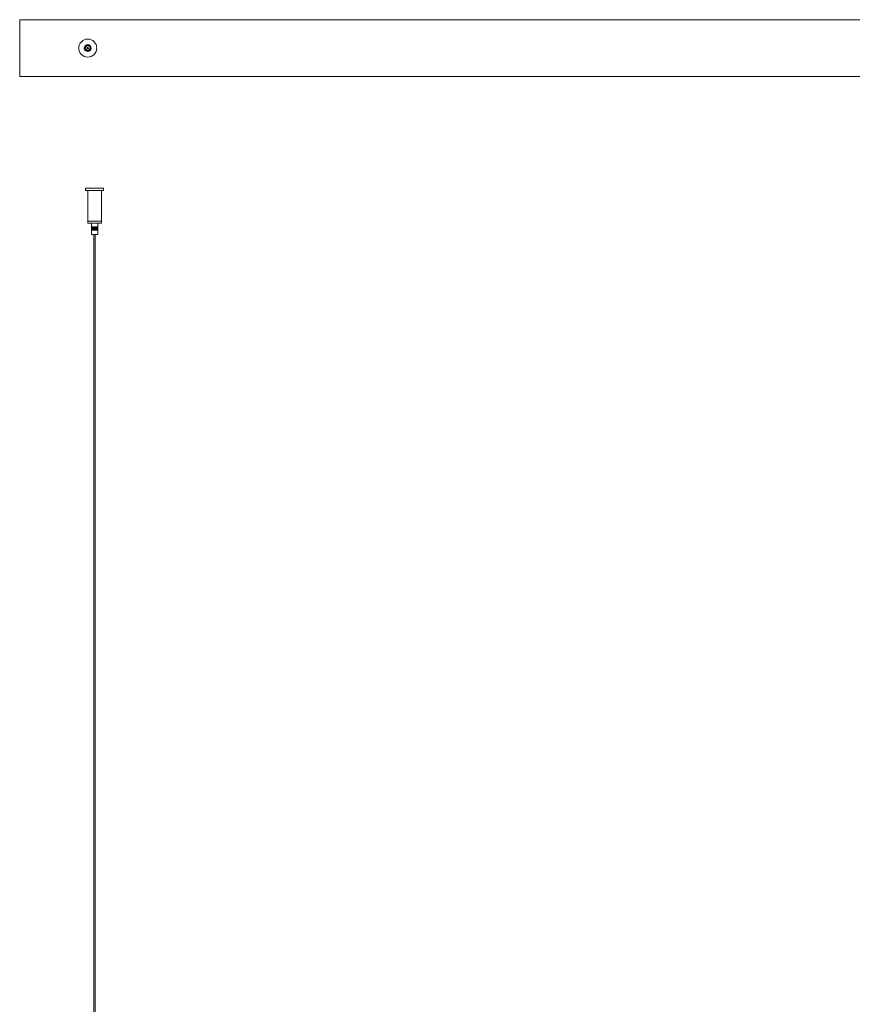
# Model space of a CAD drawing. Header units: millimetres. Extents: x -1480 to -12, y -1726 to 41.
# Tile 2 of 3: x -1480 to -746, y -843 to 25. Entities that reach past the tile are written whole.
import ezdxf

# ---------------------------------------------------------------- set-up
doc = ezdxf.new("R2010")
doc.units = ezdxf.units.MM

msp = doc.modelspace()

# ---------------------------------------------------------------- linework, layer by layer
at = {"color": 7, "linetype": 'Continuous', "lineweight": 15}
for p, q in [((-448.85, 25), (-1479.98, 25)), ((-1479.98, 25), (-1479.98, -25)), ((-1479.98, -25), (-450.6, -25)), ((-1421.92, -123.55), (-1421.92, -125.4)), ((-1421.92, -123.55), (-1406.02, -123.55)), ((-1406.02, -125.4), (-1421.92, -125.4)), ((-1419.97, -125.4), (-1419.97, -154.4)), ((-1407.97, -154.4), (-1407.97, -125.4)), ((-1406.02, -125.4), (-1406.02, -123.55)), ((-1407.97, -152.4), (-1419.97, -152.4)), ((-1407.97, -154.4), (-1419.97, -154.4)), ((-1416.72, -154.4), (-1416.72, -157.4)), ((-1411.22, -157.4), (-1411.22, -154.4)), ((-1416.29, -157.4), (-1416.76, -157.4)), ((-1416.76, -160.4), (-1416.76, -157.4)), ((-1416.76, -157.4), (-1416.76, -160.4)), ((-1416.29, -160.4), (-1416.76, -160.4)), ((-1416.75, -157.4), (-1416.75, -160.4)), ((-1416.74, -157.4), (-1416.74, -160.4)), ((-1416.73, -157.4), (-1416.73, -160.4)), ((-1416.72, -160.4), (-1416.72, -164.4)), ((-1411.22, -164.4), (-1416.72, -164.4)), ((-1416.71, -157.4), (-1416.71, -160.4)), ((-1416.69, -157.4), (-1416.69, -160.4)), ((-1416.66, -157.4), (-1416.66, -160.4)), ((-1416.63, -157.4), (-1416.63, -160.4)), ((-1416.6, -157.4), (-1416.6, -160.4)), ((-1416.57, -157.4), (-1416.57, -160.4)), ((-1416.53, -157.4), (-1416.53, -160.4)), ((-1416.49, -157.4), (-1416.49, -160.4)), ((-1416.44, -157.4), (-1416.44, -160.4)), ((-1416.39, -157.4), (-1416.39, -160.4)), ((-1416.34, -157.4), (-1416.34, -160.4)), ((-1416.29, -160.4), (-1416.29, -157.4)), ((-1416.29, -157.4), (-1416.29, -160.4)), ((-1416.24, -157.4), (-1416.29, -157.4)), ((-1416.24, -160.4), (-1416.29, -160.4)), ((-1416.24, -160.4), (-1416.24, -157.4)), ((-1416.23, -157.4), (-1416.23, -160.4)), ((-1416.23, -157.4), (-1416.23, -160.4)), ((-1416.18, -157.4), (-1416.23, -157.4)), ((-1416.18, -160.4), (-1416.23, -160.4)), ((-1416.18, -160.4), (-1416.18, -157.4)), ((-1416.17, -157.4), (-1416.17, -160.4)), ((-1416.17, -157.4), (-1416.17, -160.4)), ((-1416.12, -157.4), (-1416.17, -157.4)), ((-1416.17, -157.45), (-1416.14, -157.44)), ((-1416.17, -157.83), (-1416.14, -157.82)), ((-1416.17, -158.21), (-1416.14, -158.2)), ((-1416.17, -158.59), (-1416.14, -158.58)), ((-1416.17, -158.97), (-1416.14, -158.96)), ((-1416.17, -159.35), (-1416.14, -159.34)), ((-1416.17, -159.73), (-1416.14, -159.72)), ((-1416.17, -160.11), (-1416.14, -160.1)), ((-1416.12, -160.4), (-1416.17, -160.4)), ((-1416.12, -160.4), (-1416.12, -157.4)), ((-1416.11, -157.4), (-1416.11, -160.4)), ((-1416.11, -157.4), (-1416.11, -160.4)), ((-1416.05, -157.4), (-1416.11, -157.4)), ((-1416.05, -160.4), (-1416.11, -160.4)), ((-1416.05, -157.4), (-1416.05, -160.4)), ((-1416.05, -160.4), (-1416.05, -157.4)), ((-1415.99, -157.4), (-1416.05, -157.4)), ((-1415.99, -160.4), (-1416.05, -160.4)), ((-1416.04, -157.4), (-1416.04, -160.4)), ((-1415.99, -160.4), (-1415.99, -157.4)), ((-1415.98, -157.4), (-1415.98, -160.4)), ((-1415.92, -157.4), (-1415.98, -157.4)), ((-1415.92, -160.4), (-1415.98, -160.4)), ((-1415.97, -157.4), (-1415.97, -160.4)), ((-1415.92, -160.4), (-1415.92, -157.4)), ((-1415.91, -157.4), (-1415.91, -160.4)), ((-1415.85, -157.4), (-1415.91, -157.4)), ((-1415.85, -160.4), (-1415.91, -160.4)), ((-1415.9, -157.4), (-1415.9, -160.4)), ((-1415.85, -160.4), (-1415.85, -157.4)), ((-1415.84, -157.4), (-1415.84, -160.4)), ((-1415.77, -157.4), (-1415.84, -157.4)), ((-1415.77, -160.4), (-1415.84, -160.4)), ((-1415.83, -157.4), (-1415.83, -160.4)), ((-1415.77, -157.4), (-1415.77, -160.4)), ((-1415.77, -160.4), (-1415.77, -157.4)), ((-1415.7, -157.4), (-1415.77, -157.4)), ((-1415.7, -160.4), (-1415.77, -160.4)), ((-1415.75, -157.4), (-1415.75, -160.4)), ((-1415.7, -160.4), (-1415.7, -157.4)), ((-1415.69, -157.4), (-1415.69, -160.4)), ((-1415.62, -157.4), (-1415.69, -157.4)), ((-1415.62, -160.4), (-1415.69, -160.4)), ((-1415.67, -157.4), (-1415.67, -160.4)), ((-1415.62, -160.4), (-1415.62, -157.4)), ((-1415.61, -157.4), (-1415.61, -160.4)), ((-1415.54, -157.4), (-1415.61, -157.4)), ((-1415.54, -160.4), (-1415.61, -160.4)), ((-1415.59, -157.4), (-1415.59, -160.4)), ((-1415.54, -160.4), (-1415.54, -157.4)), ((-1415.53, -157.4), (-1415.53, -160.4)), ((-1415.45, -157.4), (-1415.53, -157.4)), ((-1415.45, -160.4), (-1415.53, -160.4)), ((-1415.51, -157.4), (-1415.51, -160.4)), ((-1415.45, -157.4), (-1415.45, -160.4)), ((-1415.45, -160.4), (-1415.45, -157.4)), ((-1415.37, -157.4), (-1415.45, -157.4)), ((-1415.37, -160.4), (-1415.45, -160.4)), ((-1415.42, -157.4), (-1415.42, -160.4)), ((-1415.37, -160.4), (-1415.37, -157.4)), ((-1415.36, -157.4), (-1415.36, -160.4)), ((-1415.28, -157.4), (-1415.36, -157.4)), ((-1415.28, -160.4), (-1415.36, -160.4)), ((-1415.33, -157.4), (-1415.33, -160.4)), ((-1415.28, -157.4), (-1415.28, -160.4)), ((-1415.28, -160.4), (-1415.28, -157.4)), ((-1415.2, -157.4), (-1415.28, -157.4)), ((-1415.2, -160.4), (-1415.28, -160.4)), ((-1415.25, -157.4), (-1415.25, -160.4)), ((-1415.2, -160.4), (-1415.2, -157.4)), ((-1415.19, -157.4), (-1415.19, -160.4)), ((-1415.11, -157.4), (-1415.19, -157.4)), ((-1415.11, -160.4), (-1415.19, -160.4)), ((-1415.16, -157.4), (-1415.16, -160.4)), ((-1415.11, -160.4), (-1415.11, -157.4)), ((-1415.1, -157.4), (-1415.1, -160.4)), ((-1415.01, -157.4), (-1415.1, -157.4)), ((-1415.01, -160.4), (-1415.1, -160.4)), ((-1415.06, -157.4), (-1415.06, -160.4)), ((-1415.01, -160.4), (-1415.01, -157.4)), ((-1415.01, -157.4), (-1415.01, -160.4)), ((-1414.92, -157.4), (-1415.01, -157.4)), ((-1414.92, -160.4), (-1415.01, -160.4)), ((-1414.97, -157.4), (-1414.97, -160.4)), ((-1414.92, -157.4), (-1414.92, -160.4)), ((-1414.92, -160.4), (-1414.92, -157.4)), ((-1414.83, -157.4), (-1414.92, -157.4)), ((-1414.83, -160.4), (-1414.92, -160.4)), ((-1414.88, -157.4), (-1414.88, -160.4)), ((-1414.83, -160.4), (-1414.83, -157.4)), ((-1414.82, -157.4), (-1414.82, -160.4)), ((-1414.73, -157.4), (-1414.82, -157.4)), ((-1414.73, -160.4), (-1414.82, -160.4)), ((-1414.78, -157.4), (-1414.78, -160.4)), ((-1414.73, -157.4), (-1414.73, -160.4)), ((-1414.73, -160.4), (-1414.73, -157.4)), ((-1414.64, -157.4), (-1414.73, -157.4)), ((-1414.64, -160.4), (-1414.73, -160.4)), ((-1414.68, -157.4), (-1414.68, -160.4)), ((-1414.64, -160.4), (-1414.64, -157.4)), ((-1414.63, -157.4), (-1414.63, -160.4)), ((-1414.63, -157.4), (-1414.54, -157.4)), ((-1414.54, -160.4), (-1414.63, -160.4)), ((-1414.59, -157.4), (-1414.59, -160.4)), ((-1414.57, -164.4), (-1414.57, -1626.18)), ((-1414.54, -160.4), (-1414.54, -157.4)), ((-1414.53, -157.4), (-1414.53, -160.4)), ((-1414.53, -157.4), (-1414.44, -157.4)), ((-1414.44, -160.4), (-1414.53, -160.4)), ((-1414.49, -157.4), (-1414.49, -160.4)), ((-1414.44, -157.4), (-1414.35, -157.4)), ((-1414.44, -157.4), (-1414.44, -160.4)), ((-1414.44, -160.4), (-1414.44, -157.4)), ((-1414.35, -160.4), (-1414.44, -160.4)), ((-1414.39, -157.4), (-1414.39, -160.4)), ((-1414.35, -160.4), (-1414.35, -157.4)), ((-1414.34, -157.4), (-1414.25, -157.4)), ((-1414.34, -157.4), (-1414.34, -160.4)), ((-1414.25, -160.4), (-1414.34, -160.4)), ((-1414.29, -157.4), (-1414.29, -160.4)), ((-1414.25, -160.4), (-1414.25, -157.4)), ((-1414.24, -157.4), (-1414.15, -157.4)), ((-1414.24, -157.4), (-1414.24, -160.4)), ((-1414.15, -160.4), (-1414.24, -160.4)), ((-1414.19, -157.4), (-1414.19, -160.4)), ((-1414.15, -160.4), (-1414.15, -157.4)), ((-1414.14, -157.4), (-1414.05, -157.4)), ((-1414.14, -157.4), (-1414.14, -160.4)), ((-1414.05, -160.4), (-1414.14, -160.4)), ((-1414.09, -157.4), (-1414.09, -160.4)), ((-1414.05, -160.4), (-1414.05, -157.4)), ((-1414.04, -157.4), (-1413.95, -157.4)), ((-1414.04, -157.4), (-1414.04, -160.4)), ((-1413.95, -160.4), (-1414.04, -160.4)), ((-1413.99, -157.4), (-1413.99, -160.4)), ((-1413.95, -160.4), (-1413.95, -157.4)), ((-1413.94, -157.4), (-1413.85, -157.4)), ((-1413.94, -157.4), (-1413.94, -160.4)), ((-1413.85, -160.4), (-1413.94, -160.4)), ((-1413.89, -157.4), (-1413.89, -160.4)), ((-1413.85, -160.4), (-1413.85, -157.4)), ((-1413.84, -157.4), (-1413.75, -157.4)), ((-1413.84, -157.4), (-1413.84, -160.4)), ((-1413.75, -160.4), (-1413.84, -160.4)), ((-1413.78, -157.4), (-1413.78, -160.4)), ((-1413.75, -160.4), (-1413.75, -157.4)), ((-1413.74, -157.4), (-1413.65, -157.4)), ((-1413.74, -157.4), (-1413.74, -160.4)), ((-1413.65, -160.4), (-1413.74, -160.4)), ((-1413.68, -157.4), (-1413.68, -160.4)), ((-1413.65, -160.4), (-1413.65, -157.4)), ((-1413.65, -157.4), (-1413.55, -157.4)), ((-1413.65, -157.4), (-1413.65, -160.4)), ((-1413.55, -160.4), (-1413.65, -160.4)), ((-1413.58, -157.4), (-1413.58, -160.4)), ((-1413.55, -160.4), (-1413.55, -157.4)), ((-1413.55, -157.4), (-1413.55, -160.4)), ((-1413.55, -157.4), (-1413.46, -157.4)), ((-1413.46, -160.4), (-1413.55, -160.4)), ((-1413.49, -157.4), (-1413.49, -160.4)), ((-1413.46, -160.4), (-1413.46, -157.4)), ((-1413.45, -157.4), (-1413.45, -160.4)), ((-1413.45, -157.4), (-1413.36, -157.4)), ((-1413.36, -160.4), (-1413.45, -160.4)), ((-1413.39, -157.4), (-1413.39, -160.4)), ((-1413.37, -1626.18), (-1413.37, -164.4)), ((-1413.36, -160.4), (-1413.36, -157.4)), ((-1413.35, -157.4), (-1413.35, -160.4)), ((-1413.35, -157.4), (-1413.26, -157.4)), ((-1413.26, -160.4), (-1413.35, -160.4)), ((-1413.29, -157.4), (-1413.29, -160.4)), ((-1413.26, -160.4), (-1413.26, -157.4)), ((-1413.26, -157.4), (-1413.26, -160.4)), ((-1413.26, -157.4), (-1413.17, -157.4)), ((-1413.17, -160.4), (-1413.26, -160.4)), ((-1413.19, -157.4), (-1413.19, -160.4)), ((-1413.17, -160.4), (-1413.17, -157.4)), ((-1413.16, -157.4), (-1413.16, -160.4)), ((-1413.16, -157.4), (-1413.07, -157.4)), ((-1413.07, -160.4), (-1413.16, -160.4)), ((-1413.09, -157.4), (-1413.09, -160.4)), ((-1413.07, -160.4), (-1413.07, -157.4)), ((-1413.07, -157.4), (-1413.07, -160.4)), ((-1413.07, -157.4), (-1412.98, -157.4)), ((-1412.98, -160.4), (-1413.07, -160.4)), ((-1413, -157.4), (-1413, -160.4)), ((-1412.98, -160.4), (-1412.98, -157.4)), ((-1412.97, -157.4), (-1412.97, -160.4)), ((-1412.97, -157.4), (-1412.89, -157.4)), ((-1412.89, -160.4), (-1412.97, -160.4)), ((-1412.91, -157.4), (-1412.91, -160.4)), ((-1412.89, -160.4), (-1412.89, -157.4)), ((-1412.88, -157.4), (-1412.88, -160.4)), ((-1412.88, -157.4), (-1412.8, -157.4)), ((-1412.8, -160.4), (-1412.88, -160.4)), ((-1412.81, -157.4), (-1412.81, -160.4)), ((-1412.8, -160.4), (-1412.8, -157.4)), ((-1412.79, -157.4), (-1412.79, -160.4)), ((-1412.79, -157.4), (-1412.71, -157.4)), ((-1412.71, -160.4), (-1412.79, -160.4)), ((-1412.72, -157.4), (-1412.72, -160.4)), ((-1412.71, -160.4), (-1412.71, -157.4)), ((-1412.7, -157.4), (-1412.7, -160.4)), ((-1412.7, -157.4), (-1412.62, -157.4)), ((-1412.62, -160.4), (-1412.7, -160.4)), ((-1412.63, -157.4), (-1412.63, -160.4)), ((-1412.62, -160.4), (-1412.62, -157.4)), ((-1412.61, -157.4), (-1412.61, -160.4)), ((-1412.61, -157.4), (-1412.53, -157.4)), ((-1412.53, -160.4), (-1412.61, -160.4)), ((-1412.55, -157.4), (-1412.55, -160.4)), ((-1412.53, -160.4), (-1412.53, -157.4)), ((-1412.53, -157.4), (-1412.53, -160.4)), ((-1412.53, -157.4), (-1412.45, -157.4)), ((-1412.45, -160.4), (-1412.53, -160.4)), ((-1412.46, -157.4), (-1412.46, -160.4)), ((-1412.45, -157.4), (-1412.45, -160.4)), ((-1412.45, -160.4), (-1412.45, -157.4)), ((-1412.45, -157.4), (-1412.37, -157.4)), ((-1412.37, -160.4), (-1412.45, -160.4)), ((-1412.38, -157.4), (-1412.38, -160.4)), ((-1412.37, -160.4), (-1412.37, -157.4)), ((-1412.36, -157.4), (-1412.36, -160.4)), ((-1412.36, -157.4), (-1412.29, -157.4)), ((-1412.29, -160.4), (-1412.36, -160.4)), ((-1412.3, -157.4), (-1412.3, -160.4)), ((-1412.29, -160.4), (-1412.29, -157.4)), ((-1412.28, -157.4), (-1412.28, -160.4)), ((-1412.28, -157.4), (-1412.21, -157.4)), ((-1412.21, -160.4), (-1412.28, -160.4)), ((-1412.22, -157.4), (-1412.22, -160.4)), ((-1412.21, -160.4), (-1412.21, -157.4)), ((-1412.21, -157.4), (-1412.21, -160.4)), ((-1412.21, -157.4), (-1412.14, -157.4)), ((-1412.14, -160.4), (-1412.21, -160.4)), ((-1412.14, -160.4), (-1412.14, -157.4)), ((-1412.14, -157.4), (-1412.14, -160.4)), ((-1412.13, -157.4), (-1412.13, -160.4)), ((-1412.13, -157.4), (-1412.06, -157.4)), ((-1412.06, -160.4), (-1412.13, -160.4)), ((-1412.06, -160.4), (-1412.06, -157.4)), ((-1412.06, -157.4), (-1412.06, -160.4)), ((-1412.06, -157.4), (-1412.06, -160.4)), ((-1412.06, -157.4), (-1411.99, -157.4)), ((-1411.99, -160.4), (-1412.06, -160.4)), ((-1411.99, -157.4), (-1411.99, -160.4)), ((-1411.99, -157.4), (-1411.99, -160.4)), ((-1411.99, -157.4), (-1411.92, -157.4)), ((-1411.92, -160.4), (-1411.99, -160.4)), ((-1411.92, -157.4), (-1411.92, -160.4)), ((-1411.92, -157.4), (-1411.92, -160.4)), ((-1411.92, -157.4), (-1411.18, -157.4)), ((-1411.18, -160.4), (-1411.92, -160.4)), ((-1411.86, -157.4), (-1411.86, -160.4)), ((-1411.79, -157.4), (-1411.79, -160.4)), ((-1411.73, -157.4), (-1411.73, -160.4)), ((-1411.67, -157.4), (-1411.67, -160.4)), ((-1411.62, -157.4), (-1411.62, -160.4)), ((-1411.56, -157.4), (-1411.56, -160.4)), ((-1411.51, -157.4), (-1411.51, -160.4)), ((-1411.47, -157.4), (-1411.47, -160.4)), ((-1411.43, -157.4), (-1411.43, -160.4)), ((-1411.39, -157.4), (-1411.39, -160.4)), ((-1411.35, -157.4), (-1411.35, -160.4)), ((-1411.32, -157.4), (-1411.32, -160.4)), ((-1411.29, -157.4), (-1411.29, -160.4)), ((-1411.26, -157.4), (-1411.26, -160.4)), ((-1411.24, -157.4), (-1411.24, -160.4)), ((-1411.22, -157.4), (-1411.22, -160.4)), ((-1411.22, -164.4), (-1411.22, -160.4)), ((-1411.21, -157.4), (-1411.21, -160.4)), ((-1411.2, -157.4), (-1411.2, -160.4)), ((-1411.19, -157.4), (-1411.19, -160.4)), ((-1411.18, -157.4), (-1411.18, -160.4)), ((-1411.18, -160.4), (-1411.18, -157.4))]:
    msp.add_line(p, q, dxfattribs=at)
at = {"color": 7, "linetype": 'Continuous', "lineweight": 15, "flags": 128}
msp.add_lwpolyline([(-1419.61, -1.97), (-1420.29, -1.98), (-1420.92, -1.76), (-1421.45, -1.35), (-1421.82, -0.79), (-1421.97, -0.13), (-1421.9, 0.54), (-1421.62, 1.14), (-1421.38, 1.42), (-1420.97, 1.73), (-1420.34, 1.97), (-1419.67, 1.98), (-1419.03, 1.76), (-1418.5, 1.35), (-1418.14, 0.79), (-1417.98, 0.13), (-1418.05, -0.54), (-1418.34, -1.14), (-1418.57, -1.42), (-1418.98, -1.73), (-1419.61, -1.97), (-1419.99, -2), (-1419.99, -2)], dxfattribs=at)
at = {"color": 7, "linetype": 'Continuous', "lineweight": 15}
for radius in [7.95, 3.08, 2.58, 0.6]:
    msp.add_circle((-1419.98, 0), radius, dxfattribs=at)
for centre, radius, start, end in [((-1419.98, 0), 2, 125.81363, 309.56487), ((-1419.82, 0.01), 2.09, 48.207, 129.47528), ((-1419.97, 0.14), 2.1, 306.94371, 42.74009)]:
    msp.add_arc(centre, radius, start, end, dxfattribs=at)

doc.saveas('drawing.dxf')
